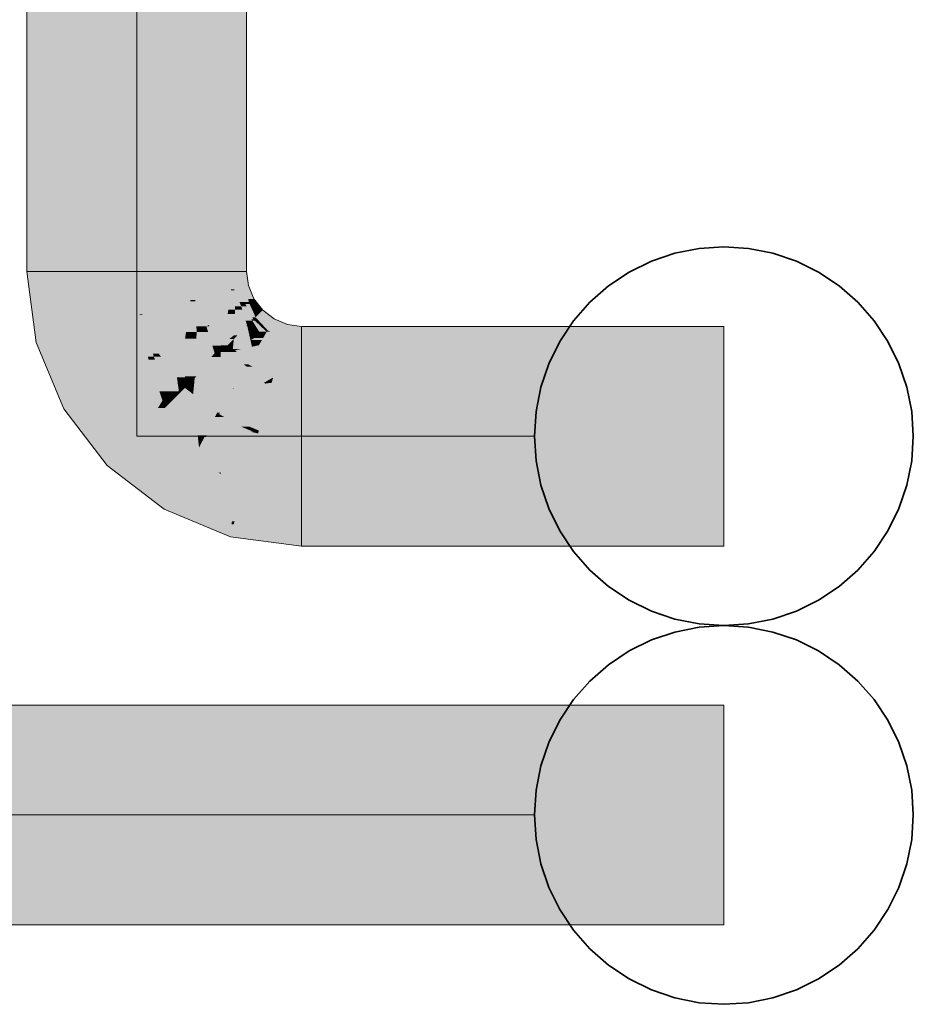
# Model space of a CAD drawing. Extents: x -223 to 557, y -138 to 606.
# Tile 132 of 256: x 38.17 to 42.89, y 52.29 to 57.49. Entities that reach past the tile are written whole.
import ezdxf

# ---------------------------------------------------------------- set-up
doc = ezdxf.new("R2010")
doc.units = 0
doc.layers.get('0').update_dxf_attribs({"lineweight": 35})
doc.layers.add('0-Shading', color=7, linetype='Continuous', lineweight=35)
for name, color, linetype, lineweight, true_color in [('H_Ruecklauf', 5, 'Continuous', 35, 0x0000ff), ('H_Ruecklauf_OG', 5, 'Continuous', 18, 0x0000ff), ('H_Vorlauf', 1, 'Continuous', 35, 0xff0000), ('H_Vorlauf_OG', 1, 'Continuous', 18, 0xff0000)]:
    doc.layers.add(name, color=color, linetype=linetype, lineweight=lineweight, true_color=true_color)

# ---------------------------------------------------------------- blocks, each defined once
blk = doc.blocks.new('Shading-A07ALDT51N', base_point=(35.8339, 66.5226))
at = {"layer": '0-Shading', "color": 174, "true_color": 0x0000a0}
for points in [[(37.2062, 53.7924), (41.8893, 53.7924), (37.2062, 53.8701)], [(41.8893, 53.7924), (37.2062, 53.8701), (41.8893, 53.8701)], [(37.2062, 52.7101), (41.8893, 52.7101), (37.2062, 52.7878)], [(41.8893, 52.7101), (37.2062, 52.7878), (41.8893, 52.7878)]]:
    blk.add_solid(points, dxfattribs=at)
at = {"layer": '0-Shading', "color": 172, "true_color": 0x0000d9}
for points in [[(37.2062, 53.5801), (41.8893, 53.5801), (37.2062, 53.7924)], [(41.8893, 53.5801), (37.2062, 53.7924), (41.8893, 53.7924)], [(37.2062, 52.7878), (41.8893, 52.7878), (37.2062, 53.0001)], [(41.8893, 52.7878), (37.2062, 53.0001), (41.8893, 53.0001)]]:
    blk.add_solid(points, dxfattribs=at)
at = {"layer": '0-Shading', "color": 5, "true_color": 0x0000fa}
for points in [[(37.2062, 53.2901), (41.8893, 53.2901), (37.2062, 53.5801)], [(41.8893, 53.2901), (37.2062, 53.5801), (41.8893, 53.5801)], [(37.2062, 53.0001), (41.8893, 53.0001), (37.2062, 53.2901)], [(41.8893, 53.0001), (37.2062, 53.2901), (41.8893, 53.2901)]]:
    blk.add_solid(points, dxfattribs=at)
blk = doc.blocks.new('Shading-A07ALDT71N', base_point=(38.4997, 56.1601))
at = {"layer": '0-Shading', "color": 14, "true_color": 0xa00000}
for points in [[(39.292, 56.1601), (39.3697, 56.1601), (39.292, 66.9779)], [(39.3697, 56.1601), (39.292, 66.9779), (39.3697, 66.9779)], [(38.2097, 56.1601), (38.2874, 56.1601), (38.2097, 66.8456)], [(38.2874, 56.1601), (38.2097, 66.8456), (38.2874, 66.8456)], [(38.2565, 55.805), (38.2874, 56.1601), (38.2097, 56.1601)], [(38.3342, 55.805), (38.2565, 55.805), (38.2874, 56.1601)], [(39.3019, 56.0851), (39.3697, 56.1601), (39.292, 56.1601)], [(39.3796, 56.0851), (39.3019, 56.0851), (39.3697, 56.1601)], [(39.3045, 56.065), (39.3796, 56.0851), (39.3019, 56.0851)], [(39.372, 56.065), (39.3045, 56.065), (39.3697, 56.0824)], [(39.3318, 55.999), (39.372, 56.065), (39.3045, 56.065)], [(39.3807, 55.999), (39.3318, 55.999), (39.372, 56.065)], [(39.3807, 56.0824), (39.3697, 56.0824), (39.3796, 56.0851)], [(39.3786, 56.0151), (39.3807, 56.0824), (39.3697, 56.0824)], [(39.4086, 56.0151), (39.3786, 56.0151), (39.3807, 56.0824)], [(39.3413, 55.9763), (39.3807, 55.999), (39.3318, 55.999)], [(39.3853, 55.9888), (39.363, 55.9888), (39.3807, 55.999)], [(39.3807, 55.999), (39.4086, 56.0151), (39.3786, 56.0151)], [(39.4209, 55.999), (39.3807, 55.999), (39.4086, 56.0151)], [(39.4006, 55.9551), (39.4209, 55.999), (39.3807, 55.999)], [(39.4547, 55.9551), (39.4006, 55.9551), (39.4209, 55.999)], [(39.3695, 55.9763), (39.3413, 55.9763), (39.363, 55.9888)], [(39.3949, 55.9065), (39.3695, 55.9763), (39.3413, 55.9763)], [(39.4001, 55.9179), (39.3853, 55.9888), (39.363, 55.9888)], [(39.406, 55.9065), (39.3949, 55.9065), (39.3695, 55.9763)], [(39.4174, 55.9179), (39.4001, 55.9179), (39.3853, 55.9888)], [(39.4174, 55.9179), (39.4547, 55.9551), (39.4006, 55.9551)], [(39.5032, 55.9179), (39.4174, 55.9179), (39.4547, 55.9551)], [(39.3997, 55.9001), (39.406, 55.9065), (39.3949, 55.9065)], [(39.4129, 55.9001), (39.3997, 55.9001), (39.406, 55.9065)], [(39.4759, 55.8417), (39.4129, 55.9001), (39.3997, 55.9001)], [(39.406, 55.9065), (39.4174, 55.9179), (39.4001, 55.9179)], [(39.4279, 55.9065), (39.406, 55.9065), (39.4174, 55.9179)], [(39.4675, 55.8494), (39.4279, 55.9065), (39.406, 55.9065)], [(39.4256, 55.909), (39.5032, 55.9179), (39.4174, 55.9179)], [(39.5147, 55.909), (39.4256, 55.909), (39.5032, 55.9179)], [(39.4803, 55.8494), (39.5147, 55.909), (39.4256, 55.909)], [(39.4803, 55.8494), (39.4675, 55.8494), (39.4279, 55.9065)], [(39.5847, 55.88), (39.498, 55.88), (39.5147, 55.909)], [(39.4759, 55.8417), (39.4803, 55.8494), (39.4675, 55.8494)], [(39.495, 55.8417), (39.4759, 55.8417), (39.4803, 55.8494)], [(39.5645, 55.805), (39.495, 55.8417), (39.4759, 55.8417)], [(39.5765, 55.8494), (39.4803, 55.8494), (39.5847, 55.88)], [(39.4803, 55.8494), (39.5847, 55.88), (39.498, 55.88)], [(39.5645, 55.805), (39.5765, 55.8494), (39.4803, 55.8494)], [(39.6597, 55.805), (39.5645, 55.805), (39.6597, 55.8701)], [(39.5645, 55.805), (39.6597, 55.8701), (39.582, 55.8701)], [(39.6597, 55.8701), (39.582, 55.8701), (39.5847, 55.88)], [(39.6597, 55.7924), (41.8893, 55.7924), (39.6597, 55.8701)], [(41.8893, 55.7924), (39.6597, 55.8701), (41.8893, 55.8701)], [(38.2591, 55.7848), (38.3342, 55.805), (38.2565, 55.805)], [(38.3425, 55.7848), (38.2591, 55.7848), (38.3342, 55.805)], [(39.6597, 55.7924), (39.6597, 55.805), (39.5645, 55.805)], [(38.3879, 55.474), (38.3425, 55.7848), (38.2591, 55.7848)], [(38.4713, 55.474), (38.3879, 55.474), (38.3425, 55.7848)], [(38.404, 55.4351), (38.4713, 55.474), (38.3879, 55.474)], [(38.5011, 55.4351), (38.404, 55.4351), (38.4713, 55.474)], [(38.5923, 55.1898), (38.5011, 55.4351), (38.404, 55.4351)], [(38.6894, 55.1898), (38.5923, 55.1898), (38.5011, 55.4351)], [(38.6344, 55.1348), (38.6894, 55.1898), (38.5923, 55.1898)], [(38.761, 55.1348), (38.6344, 55.1348), (38.6894, 55.1898)], [(38.847, 54.9717), (38.761, 55.1348), (38.6344, 55.1348)], [(38.9736, 54.9717), (38.847, 54.9717), (38.761, 55.1348)], [(38.9347, 54.9044), (38.9736, 54.9717), (38.847, 54.9717)], [(39.136, 54.9044), (38.9347, 54.9044), (38.9736, 54.9717)], [(39.0907, 54.8398), (39.136, 54.9044), (38.9347, 54.9044)], [(39.292, 54.8398), (39.0907, 54.8398), (39.136, 54.9044)], [(39.2844, 54.7595), (39.292, 54.8398), (39.0907, 54.8398)], [(39.2844, 54.7595), (39.302, 54.825), (39.2906, 54.825)], [(39.302, 54.825), (39.2906, 54.825), (39.292, 54.8398)], [(39.3045, 54.8346), (39.2955, 54.8346), (39.292, 54.8398)], [(39.6597, 54.7878), (39.292, 54.7878), (39.3045, 54.8346)], [(39.302, 54.825), (39.3045, 54.8346), (39.2955, 54.8346)], [(39.6597, 54.7595), (39.2844, 54.7595), (39.6597, 54.7878)], [(39.2844, 54.7595), (39.6597, 54.7878), (39.292, 54.7878)], [(39.6597, 54.7101), (39.6597, 54.7595), (39.2844, 54.7595)], [(39.6597, 54.7101), (41.8893, 54.7101), (39.6597, 54.7878)], [(41.8893, 54.7101), (39.6597, 54.7878), (41.8893, 54.7878)]]:
    blk.add_solid(points, dxfattribs=at)
at = {"layer": '0-Shading', "color": 12, "true_color": 0xd90000}
for points in [[(39.0797, 56.1601), (39.292, 56.1601), (39.0797, 66.862)], [(39.292, 56.1601), (39.0797, 66.862), (39.292, 66.862)], [(38.2874, 56.1601), (38.4997, 56.1601), (38.2874, 66.7856)], [(38.4997, 56.1601), (38.2874, 66.7856), (38.4997, 66.7856)], [(38.3269, 55.8599), (38.4997, 56.1601), (38.2874, 56.1601)], [(38.5392, 55.8599), (38.3269, 55.8599), (38.4997, 56.1601)], [(39.0929, 56.0603), (39.292, 56.1601), (39.0797, 56.1601)], [(39.2872, 56.0603), (39.0929, 56.0603), (39.292, 56.1601)], [(39.3045, 56.065), (39.2874, 56.065), (39.292, 56.1601)], [(39.0995, 56.01), (39.2872, 56.0603), (39.0929, 56.0603)], [(39.2803, 56.01), (39.0995, 56.01), (39.2872, 56.0603)], [(39.3086, 55.9574), (39.273, 55.9574), (39.3047, 56.0603)], [(39.273, 55.9574), (39.3047, 56.0603), (39.2872, 56.0603)], [(39.2872, 56.0603), (39.3045, 56.065), (39.2874, 56.065)], [(39.3047, 56.0603), (39.2872, 56.0603), (39.3045, 56.065)], [(39.3413, 55.9763), (39.3079, 55.9763), (39.3045, 56.065)], [(39.1305, 55.9351), (39.2803, 56.01), (39.0995, 56.01)], [(39.2699, 55.9351), (39.1305, 55.9351), (39.2803, 56.01)], [(39.3077, 55.9351), (39.2699, 55.9351), (39.3086, 55.9574)], [(39.2699, 55.9351), (39.3086, 55.9574), (39.273, 55.9574)], [(39.3717, 55.8778), (39.3053, 55.8778), (39.3471, 55.9574)], [(39.3053, 55.8778), (39.3471, 55.9574), (39.3086, 55.9574)], [(39.3086, 55.9574), (39.3413, 55.9763), (39.3079, 55.9763)], [(39.3471, 55.9574), (39.3086, 55.9574), (39.3413, 55.9763)], [(39.3997, 55.9001), (39.3648, 55.9001), (39.3413, 55.9763)], [(39.1574, 55.8701), (39.2699, 55.9351), (39.1305, 55.9351)], [(39.2578, 55.8772), (39.1696, 55.8772), (39.2699, 55.9351)], [(39.2372, 55.772), (39.2358, 55.772), (39.2699, 55.9351)], [(39.303, 55.823), (39.2474, 55.823), (39.3077, 55.9351)], [(39.2474, 55.823), (39.3077, 55.9351), (39.2699, 55.9351)], [(39.3717, 55.8778), (39.3997, 55.9001), (39.3648, 55.9001)], [(39.3774, 55.8778), (39.3717, 55.8778), (39.3997, 55.9001)], [(39.4165, 55.8734), (39.373, 55.8734), (39.3997, 55.9001)], [(39.4759, 55.8417), (39.4364, 55.8417), (39.3997, 55.9001)], [(38.3342, 55.805), (38.5392, 55.8599), (38.3269, 55.8599)], [(38.562, 55.805), (38.3342, 55.805), (38.5392, 55.8599)], [(39.1741, 55.8701), (39.1574, 55.8701), (39.1696, 55.8772)], [(39.2327, 55.772), (39.1741, 55.8701), (39.1574, 55.8701)], [(39.2358, 55.772), (39.2578, 55.8772), (39.1696, 55.8772)], [(39.2358, 55.772), (39.2327, 55.772), (39.1741, 55.8701)], [(39.3889, 55.8025), (39.3021, 55.8025), (39.373, 55.8734)], [(39.303, 55.823), (39.3717, 55.8778), (39.3053, 55.8778)], [(39.3226, 55.823), (39.303, 55.823), (39.373, 55.8734)], [(39.303, 55.823), (39.373, 55.8734), (39.3662, 55.8734)], [(39.373, 55.8734), (39.3662, 55.8734), (39.3717, 55.8778)], [(39.373, 55.8734), (39.3774, 55.8778), (39.3717, 55.8778)], [(39.3835, 55.8264), (39.4165, 55.8734), (39.373, 55.8734)], [(39.446, 55.8264), (39.3835, 55.8264), (39.4165, 55.8734)], [(39.446, 55.8264), (39.4759, 55.8417), (39.4364, 55.8417)], [(39.4671, 55.8264), (39.446, 55.8264), (39.4759, 55.8417)], [(39.5645, 55.805), (39.4547, 55.805), (39.4759, 55.8417)], [(38.4273, 55.5801), (38.562, 55.805), (38.3342, 55.805)], [(38.6551, 55.5801), (38.4273, 55.5801), (38.562, 55.805)], [(39.2369, 55.7703), (39.303, 55.823), (39.2474, 55.823)], [(39.2698, 55.7703), (39.2369, 55.7703), (39.3021, 55.8025)], [(39.2369, 55.7703), (39.3021, 55.8025), (39.2773, 55.8025)], [(39.2969, 55.7501), (39.2497, 55.7501), (39.3021, 55.8025)], [(39.3021, 55.8025), (39.2773, 55.8025), (39.303, 55.823)], [(39.2969, 55.7501), (39.3899, 55.7977), (39.3016, 55.7977)], [(39.3899, 55.7977), (39.3016, 55.7977), (39.3889, 55.8025)], [(39.3016, 55.7977), (39.3889, 55.8025), (39.3021, 55.8025)], [(39.3021, 55.8025), (39.3226, 55.823), (39.303, 55.823)], [(39.3978, 55.7626), (39.3214, 55.7626), (39.3899, 55.7977)], [(39.3899, 55.7977), (39.446, 55.8264), (39.3835, 55.8264)], [(39.3899, 55.7977), (39.457, 55.809), (39.412, 55.809)], [(39.4505, 55.7977), (39.3899, 55.7977), (39.457, 55.809)], [(39.3961, 55.7704), (39.4505, 55.7977), (39.3899, 55.7977)], [(39.4347, 55.7704), (39.3961, 55.7704), (39.4505, 55.7977)], [(39.457, 55.809), (39.412, 55.809), (39.446, 55.8264)], [(39.5599, 55.7876), (39.4446, 55.7876), (39.5645, 55.805)], [(39.4446, 55.7876), (39.5645, 55.805), (39.4547, 55.805)], [(39.457, 55.809), (39.4671, 55.8264), (39.446, 55.8264)], [(39.6597, 55.7876), (39.5599, 55.7876), (39.6597, 55.7924)], [(39.5599, 55.7876), (39.6597, 55.7924), (39.5612, 55.7924)], [(39.6597, 55.7924), (39.5612, 55.7924), (39.5645, 55.805)], [(39.6597, 55.5801), (41.8893, 55.5801), (39.6597, 55.7924)], [(41.8893, 55.5801), (39.6597, 55.7924), (41.8893, 55.7924)], [(39.2351, 55.7689), (39.2358, 55.772), (39.2327, 55.772)], [(39.2351, 55.7689), (39.2369, 55.7703), (39.2354, 55.7703)], [(39.2377, 55.7689), (39.2351, 55.7689), (39.2369, 55.7703)], [(39.2496, 55.75), (39.2377, 55.7689), (39.2351, 55.7689)], [(39.2369, 55.7703), (39.2354, 55.7703), (39.2358, 55.772)], [(39.2369, 55.7703), (39.2372, 55.772), (39.2358, 55.772)], [(39.2496, 55.75), (39.2698, 55.7703), (39.2369, 55.7703)], [(39.2967, 55.75), (39.2496, 55.75), (39.2969, 55.7501)], [(39.2496, 55.75), (39.2969, 55.7501), (39.2497, 55.7501)], [(39.2685, 55.7355), (39.2967, 55.75), (39.2496, 55.75)], [(39.3166, 55.7355), (39.2685, 55.7355), (39.3088, 55.744)], [(39.2685, 55.7355), (39.296, 55.7413), (39.2797, 55.7413)], [(39.296, 55.7413), (39.2797, 55.7413), (39.2969, 55.7501)], [(39.296, 55.7413), (39.338, 55.7501), (39.2969, 55.7501)], [(39.338, 55.7501), (39.2969, 55.7501), (39.3978, 55.7626)], [(39.2969, 55.7501), (39.3978, 55.7626), (39.3214, 55.7626)], [(39.4195, 55.744), (39.3088, 55.744), (39.4347, 55.7704)], [(39.3768, 55.6701), (39.4195, 55.744), (39.3088, 55.744)], [(39.5284, 55.6701), (39.3768, 55.6701), (39.5553, 55.7704)], [(39.3768, 55.6701), (39.5553, 55.7704), (39.4347, 55.7704)], [(39.3978, 55.7626), (39.4347, 55.7704), (39.3961, 55.7704)], [(39.5553, 55.7704), (39.4347, 55.7704), (39.5599, 55.7876)], [(39.4347, 55.7704), (39.5599, 55.7876), (39.4446, 55.7876)], [(39.6597, 55.5999), (39.5096, 55.5999), (39.6597, 55.7876)], [(39.5096, 55.5999), (39.6597, 55.7876), (39.5599, 55.7876)], [(39.3538, 55.6701), (39.3166, 55.7355), (39.2685, 55.7355)], [(39.3768, 55.6701), (39.3538, 55.6701), (39.3166, 55.7355)], [(39.3697, 55.6578), (39.3768, 55.6701), (39.3538, 55.6701)], [(39.3999, 55.6578), (39.3697, 55.6578), (39.3768, 55.6701)], [(39.5096, 55.5999), (39.3999, 55.6578), (39.3697, 55.6578)], [(39.5096, 55.5999), (39.5284, 55.6701), (39.3768, 55.6701)], [(39.6597, 55.5801), (39.6597, 55.5999), (39.5096, 55.5999)], [(38.4713, 55.474), (38.6551, 55.5801), (38.4273, 55.5801)], [(38.7366, 55.474), (38.4713, 55.474), (38.6551, 55.5801)], [(38.5742, 55.3399), (38.7366, 55.474), (38.4713, 55.474)], [(38.8395, 55.3399), (38.5742, 55.3399), (38.7366, 55.474)], [(38.6894, 55.1898), (38.8395, 55.3399), (38.5742, 55.3399)], [(39.0351, 55.1898), (38.6894, 55.1898), (38.8395, 55.3399)], [(38.734, 55.1555), (39.0351, 55.1898), (38.6894, 55.1898)], [(39.0797, 55.1555), (38.734, 55.1555), (39.0351, 55.1898)], [(38.9736, 54.9717), (39.0797, 55.1555), (38.734, 55.1555)], [(39.2033, 54.9717), (38.9736, 54.9717), (39.0797, 55.1555)], [(39.2351, 55.0912), (39.123, 55.0912), (39.0797, 55.1555)], [(39.292, 54.8398), (39.2351, 55.0912), (39.123, 55.0912)], [(39.3595, 55.0397), (39.2468, 55.0397), (39.2351, 55.0912)], [(39.292, 54.8398), (39.3595, 55.0397), (39.2468, 55.0397)], [(39.3059, 54.8398), (39.292, 54.8398), (39.3595, 55.0397)], [(39.6597, 55.0001), (39.3489, 55.0001), (39.3595, 55.0397)], [(39.292, 54.8398), (39.2033, 54.9717), (38.9736, 54.9717)], [(39.6597, 54.8346), (39.3045, 54.8346), (39.6597, 55.0001)], [(39.3045, 54.8346), (39.6597, 55.0001), (39.3489, 55.0001)], [(39.6597, 54.7878), (41.8893, 54.7878), (39.6597, 55.0001)], [(41.8893, 54.7878), (39.6597, 55.0001), (41.8893, 55.0001)], [(39.3045, 54.8346), (39.3059, 54.8398), (39.292, 54.8398)], [(39.6597, 54.7878), (39.6597, 54.8346), (39.3045, 54.8346)]]:
    blk.add_solid(points, dxfattribs=at)
at = {"layer": '0-Shading', "color": 1, "true_color": 0xfa0000}
for points in [[(38.4997, 56.1601), (38.7897, 56.1601), (38.4997, 66.7856)], [(38.7897, 56.1601), (38.4997, 66.7856), (38.7897, 66.7856)], [(38.7897, 56.1601), (39.0797, 56.1601), (38.7897, 66.7916)], [(39.0797, 56.1601), (38.7897, 66.7916), (39.0797, 66.7916)], [(38.5299, 55.9311), (38.7897, 56.1601), (38.4997, 56.1601)], [(38.8048, 55.9311), (38.5299, 55.9311), (38.7897, 56.1601)], [(38.8194, 55.935), (38.8045, 55.935), (38.7897, 56.1601)], [(38.8104, 56.0027), (39.0797, 56.1601), (38.7897, 56.1601)], [(39.0721, 56.0027), (38.8104, 56.0027), (39.0797, 56.1601)], [(39.0995, 56.01), (39.0725, 56.01), (39.0797, 56.1601)], [(38.8194, 55.935), (39.0721, 56.0027), (38.8104, 56.0027)], [(39.0628, 55.935), (38.8194, 55.935), (39.0721, 56.0027)], [(39.1059, 55.8404), (39.0498, 55.8404), (39.0998, 56.0027)], [(39.0498, 55.8404), (39.0998, 56.0027), (39.0721, 56.0027)], [(39.0721, 56.0027), (39.0995, 56.01), (39.0725, 56.01)], [(39.0998, 56.0027), (39.0721, 56.0027), (39.0995, 56.01)], [(39.1574, 55.8701), (39.1047, 55.8701), (39.0995, 56.01)], [(38.5392, 55.8599), (38.8048, 55.9311), (38.5299, 55.9311)], [(38.819, 55.8599), (38.5392, 55.8599), (38.8048, 55.9311)], [(38.8048, 55.9311), (38.8194, 55.935), (38.8045, 55.935)], [(38.8204, 55.9311), (38.8048, 55.9311), (38.8194, 55.935)], [(38.849, 55.7098), (38.8204, 55.9311), (38.8048, 55.9311)], [(38.9063, 55.7251), (38.8756, 55.7251), (38.8194, 55.935)], [(38.8731, 55.8052), (39.0628, 55.935), (38.8194, 55.935)], [(38.8797, 55.7098), (38.849, 55.7098), (38.8204, 55.9311)], [(39.0449, 55.8052), (38.8731, 55.8052), (39.0628, 55.935)], [(38.608, 55.6939), (38.819, 55.8599), (38.5392, 55.8599)], [(38.8522, 55.6939), (38.608, 55.6939), (38.819, 55.8599)], [(39.1059, 55.8404), (39.1574, 55.8701), (39.1047, 55.8701)], [(39.1666, 55.8404), (39.1059, 55.8404), (39.1574, 55.8701)], [(39.2351, 55.7689), (39.1887, 55.7689), (39.1574, 55.8701)], [(38.9063, 55.7251), (39.0449, 55.8052), (38.8731, 55.8052)], [(39.0281, 55.7251), (38.9063, 55.7251), (39.0449, 55.8052)], [(39.0446, 55.6004), (39.002, 55.6004), (39.0449, 55.8052)], [(39.096, 55.6055), (39.0446, 55.6055), (39.1044, 55.8052)], [(39.0446, 55.6055), (39.1044, 55.8052), (39.0449, 55.8052)], [(39.0449, 55.8052), (39.1059, 55.8404), (39.0498, 55.8404)], [(39.1044, 55.8052), (39.0449, 55.8052), (39.1059, 55.8404)], [(39.201, 55.7288), (39.1012, 55.7288), (39.1666, 55.8404)], [(39.1012, 55.7288), (39.1666, 55.8404), (39.1059, 55.8404)], [(39.201, 55.7288), (39.2351, 55.7689), (39.1887, 55.7689)], [(39.2335, 55.7339), (39.2054, 55.7339), (39.2351, 55.7689)], [(39.2335, 55.7339), (39.2496, 55.75), (39.2342, 55.75)], [(39.2496, 55.75), (39.2342, 55.75), (39.2351, 55.7689)], [(39.2685, 55.7355), (39.2351, 55.7355), (39.2496, 55.75)], [(38.6551, 55.5801), (38.8522, 55.6939), (38.608, 55.6939)], [(38.891, 55.5801), (38.6551, 55.5801), (38.8522, 55.6939)], [(38.8522, 55.6939), (38.8797, 55.7098), (38.849, 55.7098)], [(38.8863, 55.6939), (38.8522, 55.6939), (38.8797, 55.7098)], [(38.9094, 55.5262), (38.8863, 55.6939), (38.8522, 55.6939)], [(38.8797, 55.7098), (38.9063, 55.7251), (38.8756, 55.7251)], [(38.918, 55.7098), (38.8797, 55.7098), (38.9063, 55.7251)], [(38.925, 55.6004), (38.918, 55.7098), (38.8797, 55.7098)], [(38.9557, 55.5262), (38.9094, 55.5262), (38.8863, 55.6939)], [(39.002, 55.6004), (39.0281, 55.7251), (38.9063, 55.7251)], [(39.002, 55.6004), (38.925, 55.6004), (38.918, 55.7098)], [(39.1388, 55.5961), (39.0956, 55.5961), (39.2075, 55.7079)], [(39.096, 55.6055), (39.201, 55.7288), (39.1012, 55.7288)], [(39.105, 55.6055), (39.096, 55.6055), (39.2075, 55.7079)], [(39.096, 55.6055), (39.2075, 55.7079), (39.1832, 55.7079)], [(39.2268, 55.6218), (39.1546, 55.6218), (39.2075, 55.7079)], [(39.2075, 55.7079), (39.1832, 55.7079), (39.201, 55.7288)], [(39.2284, 55.7288), (39.201, 55.7288), (39.2335, 55.7339)], [(39.201, 55.7288), (39.2335, 55.7339), (39.2054, 55.7339)], [(39.2075, 55.7079), (39.2284, 55.7288), (39.201, 55.7288)], [(39.2319, 55.7079), (39.2075, 55.7079), (39.2335, 55.7339)], [(39.2268, 55.6218), (39.2319, 55.7079), (39.2075, 55.7079)], [(39.3697, 55.6578), (39.2289, 55.6578), (39.2335, 55.7339)], [(39.2706, 55.7339), (39.2335, 55.7339), (39.2685, 55.7355)], [(39.2335, 55.7339), (39.2685, 55.7355), (39.2351, 55.7355)], [(39.3697, 55.6578), (39.2706, 55.7339), (39.2335, 55.7339)], [(39.2967, 55.5436), (39.2221, 55.5436), (39.3697, 55.6578)], [(39.2221, 55.5436), (39.3697, 55.6578), (39.2289, 55.6578)], [(39.3048, 55.5453), (39.2978, 55.5453), (39.3697, 55.6578)], [(39.4669, 55.5677), (39.3177, 55.5677), (39.3697, 55.6578)], [(39.5096, 55.5999), (39.4322, 55.5999), (39.3697, 55.6578)], [(38.9557, 55.5262), (39.002, 55.6004), (38.925, 55.6004)], [(39.0121, 55.5262), (38.9557, 55.5262), (39.002, 55.6004)], [(39.0445, 55.545), (39.0446, 55.6004), (39.002, 55.6004)], [(39.0432, 55.5467), (39.0093, 55.5467), (39.002, 55.6004)], [(39.0445, 55.545), (39.096, 55.6055), (39.0446, 55.6055)], [(39.0445, 55.545), (39.0956, 55.5961), (39.088, 55.5961)], [(39.0906, 55.545), (39.0445, 55.545), (39.0956, 55.5961)], [(39.2202, 55.5121), (39.0873, 55.5121), (39.2268, 55.6218)], [(39.0873, 55.5121), (39.2268, 55.6218), (39.1546, 55.6218)], [(39.0873, 55.5121), (39.1388, 55.5961), (39.0956, 55.5961)], [(39.0956, 55.5961), (39.088, 55.5961), (39.096, 55.6055)], [(39.0956, 55.5961), (39.105, 55.6055), (39.096, 55.6055)], [(39.4617, 55.5725), (39.5096, 55.5999), (39.4322, 55.5999)], [(39.5023, 55.5725), (39.4617, 55.5725), (39.5096, 55.5999)], [(39.6597, 55.5801), (39.5043, 55.5801), (39.5096, 55.5999)], [(38.7334, 55.4782), (38.891, 55.5801), (38.6551, 55.5801)], [(38.9258, 55.4782), (38.7334, 55.4782), (38.891, 55.5801)], [(39.0228, 55.5233), (39.0125, 55.5233), (39.0093, 55.5467)], [(39.0103, 55.545), (39.0432, 55.5467), (39.0093, 55.5467)], [(39.0445, 55.545), (39.0103, 55.545), (39.0432, 55.5467)], [(39.0228, 55.5233), (39.0445, 55.545), (39.0103, 55.545)], [(39.0847, 55.5141), (39.0137, 55.5141), (39.0445, 55.545)], [(39.0873, 55.5121), (39.0906, 55.545), (39.0445, 55.545)], [(39.2293, 55.4147), (39.2143, 55.4147), (39.3038, 55.5436)], [(39.2143, 55.4147), (39.3038, 55.5436), (39.2967, 55.5436)], [(39.2866, 55.5278), (39.2211, 55.5278), (39.2967, 55.5436)], [(39.2211, 55.5278), (39.2967, 55.5436), (39.2221, 55.5436)], [(39.4578, 55.4067), (39.2247, 55.4067), (39.495, 55.5453)], [(39.2247, 55.4067), (39.495, 55.5453), (39.3048, 55.5453)], [(39.3038, 55.5436), (39.2967, 55.5436), (39.3048, 55.5453)], [(39.2967, 55.5436), (39.3048, 55.5453), (39.2978, 55.5453)], [(39.495, 55.5453), (39.3048, 55.5453), (39.5023, 55.5725)], [(39.3048, 55.5453), (39.4669, 55.5677), (39.3177, 55.5677)], [(39.6597, 55.3198), (39.4345, 55.3198), (39.6597, 55.5725)], [(39.4345, 55.3198), (39.6597, 55.5725), (39.5023, 55.5725)], [(39.4669, 55.5677), (39.5023, 55.5725), (39.4617, 55.5725)], [(39.6597, 55.5725), (39.5023, 55.5725), (39.6597, 55.5801)], [(39.5023, 55.5725), (39.6597, 55.5801), (39.5043, 55.5801)], [(39.6597, 55.2901), (41.8893, 55.2901), (39.6597, 55.5801)], [(41.8893, 55.2901), (39.6597, 55.5801), (41.8893, 55.5801)], [(38.8395, 55.3399), (38.9258, 55.4782), (38.7334, 55.4782)], [(38.939, 55.4394), (38.9016, 55.4394), (38.9258, 55.4782)], [(38.9258, 55.4782), (38.9557, 55.5262), (38.9094, 55.5262)], [(38.9756, 55.4782), (38.9258, 55.4782), (38.9557, 55.5262)], [(38.9263, 55.4767), (38.9756, 55.4782), (38.9258, 55.4782)], [(38.9763, 55.4767), (38.9263, 55.4767), (38.9756, 55.4782)], [(39.0275, 55.4394), (38.939, 55.4394), (39.0137, 55.5141)], [(38.9607, 55.5141), (39.0121, 55.5262), (38.9557, 55.5262)], [(39.0137, 55.5141), (38.9607, 55.5141), (39.0121, 55.5262)], [(38.9763, 55.4767), (39.0137, 55.5141), (38.9607, 55.5141)], [(39.0137, 55.5141), (39.0228, 55.5233), (39.0125, 55.5233)], [(39.0873, 55.5121), (39.0847, 55.5141), (39.0137, 55.5141)], [(39.0873, 55.5121), (39.0141, 55.5121), (39.0137, 55.5141)], [(39.0414, 55.3639), (39.0873, 55.5121), (39.0141, 55.5121)], [(39.1037, 55.3639), (39.0414, 55.3639), (39.0873, 55.5121)], [(39.152, 55.2946), (39.1114, 55.2946), (39.0873, 55.5121)], [(39.2143, 55.4147), (39.2202, 55.5121), (39.0873, 55.5121)], [(39.2143, 55.4147), (39.1163, 55.4147), (39.0873, 55.5121)], [(39.2143, 55.4147), (39.2866, 55.5278), (39.2211, 55.5278)], [(38.9883, 55.3399), (38.8395, 55.3399), (38.939, 55.4394)], [(38.8395, 55.3399), (38.939, 55.4394), (38.9016, 55.4394)], [(38.939, 55.4394), (38.9763, 55.4767), (38.9263, 55.4767)], [(39.0797, 55.1555), (39.0275, 55.4394), (38.939, 55.4394)], [(39.152, 55.2946), (39.2143, 55.4147), (39.1163, 55.4147)], [(39.16, 55.2946), (39.152, 55.2946), (39.2156, 55.3909)], [(39.152, 55.2946), (39.2156, 55.3909), (39.202, 55.3909)], [(39.2225, 55.2854), (39.1547, 55.2854), (39.2156, 55.3909)], [(39.2156, 55.3909), (39.202, 55.3909), (39.2143, 55.4147)], [(39.2247, 55.4067), (39.2147, 55.4067), (39.2143, 55.4147)], [(39.2247, 55.4067), (39.2293, 55.4147), (39.2143, 55.4147)], [(39.2156, 55.3909), (39.2247, 55.4067), (39.2147, 55.4067)], [(39.252, 55.3909), (39.2156, 55.3909), (39.2247, 55.4067)], [(39.3224, 55.3476), (39.2184, 55.3476), (39.2156, 55.3909)], [(39.3382, 55.3412), (39.252, 55.3909), (39.2156, 55.3909)], [(39.4345, 55.3198), (39.4578, 55.4067), (39.2247, 55.4067)], [(39.3828, 55.3412), (39.3382, 55.3412), (39.2247, 55.4067)], [(39.0797, 55.1555), (38.9883, 55.3399), (38.8395, 55.3399)], [(39.1185, 55.2303), (39.066, 55.2303), (39.0414, 55.3639)], [(39.1185, 55.2303), (39.1037, 55.3639), (39.0414, 55.3639)], [(39.4231, 55.3067), (39.2211, 55.3067), (39.2184, 55.3476)], [(39.2505, 55.3412), (39.3224, 55.3476), (39.2184, 55.3476)], [(39.3382, 55.3412), (39.2505, 55.3412), (39.3224, 55.3476)], [(39.3845, 55.3144), (39.3382, 55.3412), (39.2505, 55.3412)], [(39.4041, 55.3144), (39.3845, 55.3144), (39.3382, 55.3412)], [(39.3909, 55.3198), (39.3828, 55.3412), (39.3382, 55.3412)], [(39.4345, 55.3198), (39.3909, 55.3198), (39.3828, 55.3412)], [(39.0797, 55.1555), (39.1547, 55.2854), (39.1472, 55.2854)], [(39.1996, 55.1555), (39.0797, 55.1555), (39.1547, 55.2854)], [(39.1185, 55.2303), (39.152, 55.2946), (39.1114, 55.2946)], [(39.1547, 55.2854), (39.1472, 55.2854), (39.152, 55.2946)], [(39.1547, 55.2854), (39.16, 55.2946), (39.152, 55.2946)], [(39.2196, 55.0976), (39.2225, 55.2854), (39.1547, 55.2854)], [(39.2347, 55.0976), (39.2196, 55.0976), (39.2225, 55.2854)], [(39.2351, 55.0912), (39.4231, 55.3067), (39.2211, 55.3067)], [(39.3733, 55.0912), (39.2351, 55.0912), (39.4306, 55.3052)], [(39.2351, 55.0912), (39.4306, 55.3052), (39.4218, 55.3052)], [(39.6597, 55.0397), (39.3595, 55.0397), (39.6597, 55.2901)], [(39.3595, 55.0397), (39.6597, 55.2901), (39.4266, 55.2901)], [(39.4231, 55.3067), (39.4041, 55.3144), (39.3845, 55.3144)], [(39.4231, 55.3067), (39.4345, 55.3198), (39.3909, 55.3198)], [(39.4306, 55.3052), (39.4218, 55.3052), (39.4231, 55.3067)], [(39.431, 55.3067), (39.4231, 55.3067), (39.4345, 55.3198)], [(39.4306, 55.3052), (39.431, 55.3067), (39.4231, 55.3067)], [(39.6597, 55.2901), (39.4266, 55.2901), (39.4306, 55.3052)], [(39.5452, 55.3052), (39.4306, 55.3052), (39.4345, 55.3198)], [(39.6597, 55.2901), (39.5452, 55.3052), (39.4306, 55.3052)], [(39.6597, 55.2901), (39.6597, 55.3198), (39.4345, 55.3198)], [(39.6597, 55.0001), (41.8893, 55.0001), (39.6597, 55.2901)], [(41.8893, 55.0001), (39.6597, 55.2901), (41.8893, 55.2901)], [(39.0797, 55.1555), (39.1185, 55.2303), (39.066, 55.2303)], [(39.2196, 55.0976), (39.1996, 55.1555), (39.0797, 55.1555)], [(39.2351, 55.0912), (39.2347, 55.0976), (39.2196, 55.0976)], [(39.3595, 55.0397), (39.3733, 55.0912), (39.2351, 55.0912)], [(39.6597, 55.0001), (39.6597, 55.0397), (39.3595, 55.0397)]]:
    blk.add_solid(points, dxfattribs=at)
blk = doc.blocks.new('Verbraucher-A07ALDYG1N', base_point=(40.8893, 52.2901))
at = {"layer": 'H_Ruecklauf'}
for p, q in [((41.6305, 54.2561), (41.7588, 54.2816)), ((41.7588, 54.2816), (41.8893, 54.2901)), ((41.8893, 54.2901), (42.0198, 54.2816)), ((42.0198, 54.2816), (42.1481, 54.2561)), ((41.5066, 54.214), (41.6305, 54.2561)), ((42.1481, 54.2561), (42.272, 54.214)), ((41.3893, 54.1562), (41.5066, 54.214)), ((42.272, 54.214), (42.3893, 54.1562)), ((41.2806, 54.0835), (41.3893, 54.1562)), ((42.3893, 54.1562), (42.4981, 54.0835)), ((41.1822, 53.9972), (41.2806, 54.0835)), ((42.4981, 54.0835), (42.5964, 53.9972)), ((41.096, 53.8989), (41.1822, 53.9972)), ((42.5964, 53.9972), (42.6827, 53.8989)), ((41.0233, 53.7901), (41.096, 53.8989)), ((42.6827, 53.8989), (42.7553, 53.7901)), ((40.9654, 53.6728), (41.0233, 53.7901)), ((42.7553, 53.7901), (42.8132, 53.6728)), ((40.9234, 53.549), (40.9654, 53.6728)), ((42.8132, 53.6728), (42.8552, 53.549)), ((40.8979, 53.4207), (40.9234, 53.549)), ((42.8552, 53.549), (42.8808, 53.4207)), ((40.8893, 53.2901), (40.8979, 53.4207)), ((42.8808, 53.4207), (42.8893, 53.2901)), ((40.8979, 53.1596), (40.8893, 53.2901)), ((42.8893, 53.2901), (42.8808, 53.1596)), ((40.9234, 53.0313), (40.8979, 53.1596)), ((42.8808, 53.1596), (42.8552, 53.0313)), ((40.9654, 52.9075), (40.9234, 53.0313)), ((42.8552, 53.0313), (42.8132, 52.9075)), ((41.0233, 52.7901), (40.9654, 52.9075)), ((42.8132, 52.9075), (42.7553, 52.7901)), ((41.096, 52.6814), (41.0233, 52.7901)), ((42.7553, 52.7901), (42.6827, 52.6814)), ((41.1822, 52.583), (41.096, 52.6814)), ((42.6827, 52.6814), (42.5964, 52.583)), ((41.2806, 52.4968), (41.1822, 52.583)), ((42.5964, 52.583), (42.4981, 52.4968)), ((41.3893, 52.4241), (41.2806, 52.4968)), ((42.4981, 52.4968), (42.3893, 52.4241)), ((41.5066, 52.3663), (41.3893, 52.4241)), ((42.3893, 52.4241), (42.272, 52.3663)), ((41.6305, 52.3242), (41.5066, 52.3663)), ((42.272, 52.3663), (42.1481, 52.3242)), ((41.7588, 52.2987), (41.6305, 52.3242)), ((42.1481, 52.3242), (42.0198, 52.2987)), ((41.8893, 52.2901), (41.7588, 52.2987)), ((42.0198, 52.2987), (41.8893, 52.2901))]:
    blk.add_line(p, q, dxfattribs=at)
at = {"layer": 'H_Vorlauf', "color": 0}
for p, q in [((41.6305, 56.2561), (41.7588, 56.2816)), ((41.7588, 56.2816), (41.8893, 56.2901)), ((41.8893, 56.2901), (42.0198, 56.2816)), ((42.0198, 56.2816), (42.1481, 56.2561)), ((41.3893, 56.1562), (41.5066, 56.214)), ((41.5066, 56.214), (41.6305, 56.2561)), ((42.1481, 56.2561), (42.272, 56.214)), ((42.272, 56.214), (42.3893, 56.1562)), ((41.2806, 56.0835), (41.3893, 56.1562)), ((42.3893, 56.1562), (42.4981, 56.0835)), ((41.1822, 55.9972), (41.2806, 56.0835)), ((42.4981, 56.0835), (42.5964, 55.9972)), ((41.096, 55.8989), (41.1822, 55.9972)), ((42.5964, 55.9972), (42.6827, 55.8989)), ((41.0233, 55.7901), (41.096, 55.8989)), ((42.6827, 55.8989), (42.7553, 55.7901)), ((40.9654, 55.6728), (41.0233, 55.7901)), ((42.7553, 55.7901), (42.8132, 55.6728)), ((40.9234, 55.549), (40.9654, 55.6728)), ((42.8132, 55.6728), (42.8552, 55.549)), ((40.8979, 55.4207), (40.9234, 55.549)), ((42.8552, 55.549), (42.8808, 55.4207)), ((40.8893, 55.2901), (40.8979, 55.4207)), ((42.8808, 55.4207), (42.8893, 55.2901)), ((40.8979, 55.1596), (40.8893, 55.2901)), ((42.8893, 55.2901), (42.8808, 55.1596)), ((40.9234, 55.0313), (40.8979, 55.1596)), ((42.8808, 55.1596), (42.8552, 55.0313)), ((40.9654, 54.9075), (40.9234, 55.0313)), ((42.8552, 55.0313), (42.8132, 54.9075)), ((41.0233, 54.7901), (40.9654, 54.9075)), ((42.8132, 54.9075), (42.7553, 54.7901)), ((41.096, 54.6814), (41.0233, 54.7901)), ((42.7553, 54.7901), (42.6827, 54.6814)), ((41.1822, 54.583), (41.096, 54.6814)), ((42.6827, 54.6814), (42.5964, 54.583)), ((41.2806, 54.4968), (41.1822, 54.583)), ((42.5964, 54.583), (42.4981, 54.4968)), ((41.3893, 54.4241), (41.2806, 54.4968)), ((42.4981, 54.4968), (42.3893, 54.4241)), ((41.5066, 54.3663), (41.3893, 54.4241)), ((42.3893, 54.4241), (42.272, 54.3663)), ((41.6305, 54.3242), (41.5066, 54.3663)), ((42.272, 54.3663), (42.1481, 54.3242)), ((41.7588, 54.2987), (41.6305, 54.3242)), ((41.8893, 54.2901), (41.7588, 54.2987)), ((42.0198, 54.2987), (41.8893, 54.2901)), ((42.1481, 54.3242), (42.0198, 54.2987))]:
    blk.add_line(p, q, dxfattribs=at)
blk = doc.blocks.new('Rohr - 1703-A07ALE1C1N', base_point=(-36.69, 53.2901))
at = {"color": 0, "linetype": 'ByBlock', "lineweight": -2, "ltscale": 0.18}
blk.add_line((36.3362, 53.2901), (40.8893, 53.2901), dxfattribs=at)
blk = doc.blocks.new('Rohr - 1703-A07ALE1I1N', base_point=(-34.571, 55.2901))
at = {"color": 0, "linetype": 'ByBlock', "lineweight": -2, "ltscale": 0.18}
for p, q in [((38.7897, 138.5533), (38.7897, 55.2901)), ((38.7897, 55.2901), (40.8893, 55.2901))]:
    blk.add_line(p, q, dxfattribs=at)
blk = doc.blocks.new('Geometrie-A07ALE461N', base_point=(-37.27, 52.7101))
at = {"layer": 'H_Ruecklauf_OG'}
for p, q in [((41.8893, 53.8701), (37.2062, 53.8701)), ((41.8893, 53.8701), (41.8893, 53.5304)), ((41.8893, 53.5304), (41.8893, 53.0499)), ((41.8893, 53.0499), (41.8893, 52.7101)), ((37.2062, 52.7101), (41.8893, 52.7101))]:
    blk.add_line(p, q, dxfattribs=at)
blk = doc.blocks.new('Geometrie-A07ALE481N', base_point=(-35.151, 54.7101))
at = {"layer": 'H_Vorlauf_OG'}
for p, q in [((38.2097, 138.2833), (38.2097, 56.1601)), ((39.3697, 56.1601), (39.3697, 138.2833)), ((38.5495, 56.1601), (38.2097, 56.1601)), ((38.2097, 56.1601), (38.2295, 56.1601)), ((38.2295, 56.1601), (38.2097, 56.1601)), ((38.2097, 56.1601), (38.2591, 55.7848)), ((38.2295, 56.1601), (38.2874, 56.1601)), ((38.2874, 56.1601), (38.2295, 56.1601)), ((38.2874, 56.1601), (38.3796, 56.1601)), ((38.3796, 56.1601), (38.2874, 56.1601)), ((38.3796, 56.1601), (38.4997, 56.1601)), ((38.4997, 56.1601), (38.3796, 56.1601)), ((38.4997, 56.1601), (38.6396, 56.1601)), ((38.6396, 56.1601), (38.4997, 56.1601)), ((39.03, 56.1601), (38.5495, 56.1601)), ((38.6396, 56.1601), (38.7897, 56.1601)), ((38.7897, 56.1601), (38.6396, 56.1601)), ((38.7897, 56.1601), (38.9398, 56.1601)), ((38.9398, 56.1601), (38.7897, 56.1601)), ((38.9398, 56.1601), (39.0797, 56.1601)), ((39.0797, 56.1601), (38.9398, 56.1601)), ((39.3697, 56.1601), (39.03, 56.1601)), ((39.0797, 56.1601), (39.1998, 56.1601)), ((39.1998, 56.1601), (39.0797, 56.1601)), ((39.1998, 56.1601), (39.292, 56.1601)), ((39.292, 56.1601), (39.1998, 56.1601)), ((39.292, 56.1601), (39.35, 56.1601)), ((39.35, 56.1601), (39.292, 56.1601)), ((39.35, 56.1601), (39.3697, 56.1601)), ((39.3697, 56.1601), (39.35, 56.1601)), ((39.3697, 56.1601), (39.3796, 56.0851)), ((39.3796, 56.0851), (39.4086, 56.0151)), ((39.4086, 56.0151), (39.4547, 55.9551)), ((39.4547, 55.9551), (39.5147, 55.909)), ((39.5147, 55.909), (39.5847, 55.88)), ((39.5847, 55.88), (39.6597, 55.8701)), ((41.8893, 55.8701), (39.6597, 55.8701)), ((39.6597, 55.8701), (39.6597, 55.5304)), ((39.6597, 55.8504), (39.6597, 55.8701)), ((39.6597, 55.8701), (39.6597, 55.8504)), ((39.6597, 55.7924), (39.6597, 55.8504)), ((39.6597, 55.8504), (39.6597, 55.7924)), ((41.8893, 55.8701), (41.8893, 55.5304)), ((39.6597, 55.7003), (39.6597, 55.7924)), ((39.6597, 55.7924), (39.6597, 55.7003)), ((38.2591, 55.7848), (38.404, 55.4351)), ((39.6597, 55.5801), (39.6597, 55.7003)), ((39.6597, 55.7003), (39.6597, 55.5801)), ((39.6597, 55.4403), (39.6597, 55.5801)), ((39.6597, 55.5801), (39.6597, 55.4403)), ((39.6597, 55.5304), (39.6597, 55.0499)), ((41.8893, 55.5304), (41.8893, 55.0499)), ((38.404, 55.4351), (38.6344, 55.1348)), ((39.6597, 55.2901), (39.6597, 55.4403)), ((39.6597, 55.4403), (39.6597, 55.2901)), ((39.6597, 55.14), (39.6597, 55.2901)), ((39.6597, 55.2901), (39.6597, 55.14)), ((38.6344, 55.1348), (38.9347, 54.9044)), ((39.6597, 55.0001), (39.6597, 55.14)), ((39.6597, 55.14), (39.6597, 55.0001)), ((39.6597, 55.0499), (39.6597, 54.7101)), ((41.8893, 55.0499), (41.8893, 54.7101)), ((39.6597, 54.88), (39.6597, 55.0001)), ((39.6597, 55.0001), (39.6597, 54.88)), ((38.9347, 54.9044), (39.2844, 54.7595)), ((39.6597, 54.7878), (39.6597, 54.88)), ((39.6597, 54.88), (39.6597, 54.7878)), ((39.2844, 54.7595), (39.6597, 54.7101)), ((39.6597, 54.7299), (39.6597, 54.7878)), ((39.6597, 54.7878), (39.6597, 54.7299)), ((39.6597, 54.7101), (39.6597, 54.7299)), ((39.6597, 54.7299), (39.6597, 54.7101)), ((39.6597, 54.7101), (41.8893, 54.7101))]:
    blk.add_line(p, q, dxfattribs=at)

msp = doc.modelspace()

# ---------------------------------------------------------------- block references
for name, p in [('Shading-A07ALDT51N', (35.8339, 66.5226)), ('Shading-A07ALDT71N', (38.4997, 56.1601))]:
    msp.add_blockref(name, p)
at = {"linetype": 'Continuous', "ltscale": 0.35}
for name, p in [('Geometrie-A07ALE461N', (-37.27, 52.7101)), ('Geometrie-A07ALE481N', (-35.151, 54.7101))]:
    msp.add_blockref(name, p, dxfattribs=at)
at = {"layer": 'H_Ruecklauf_OG', "ltscale": 0.18}
msp.add_blockref('Rohr - 1703-A07ALE1C1N', (-36.69, 53.2901), dxfattribs=at)
at = {"layer": 'H_Vorlauf_OG', "ltscale": 0.18}
for name, p in [('Rohr - 1703-A07ALE1I1N', (-34.571, 55.2901)), ('Verbraucher-A07ALDYG1N', (40.8893, 52.2901))]:
    msp.add_blockref(name, p, dxfattribs=at)

doc.saveas('drawing.dxf')
